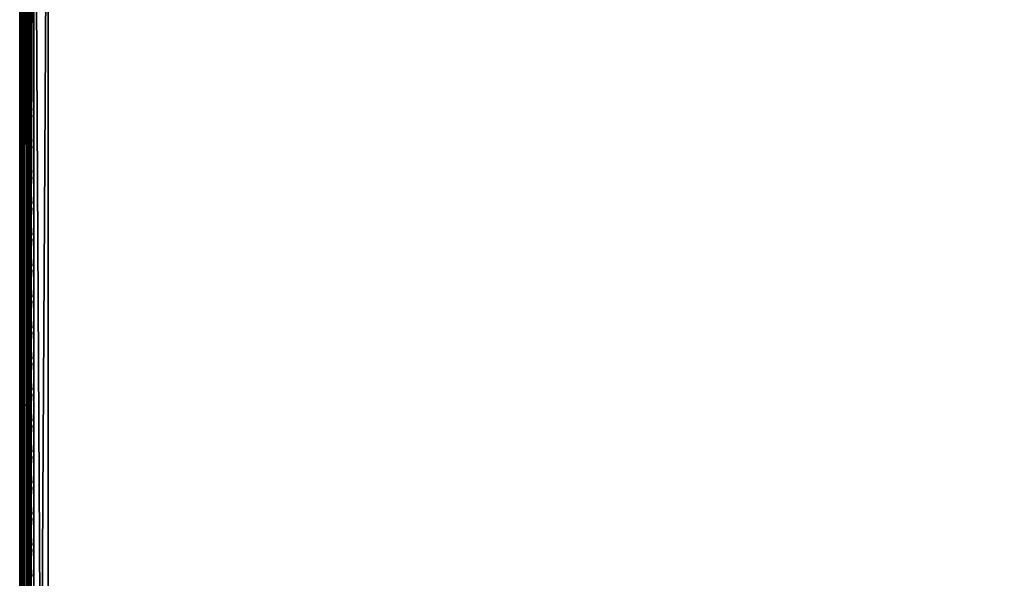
# Model space of a CAD drawing. Header units: inches. Extents: x 0 to 69, y -28.1 to 0.
# Tile 9 of 256: x 0 to 8.6, y -14.1 to -9.2. Entities that reach past the tile are written whole.
import ezdxf

# ---------------------------------------------------------------- set-up
doc = ezdxf.new("R2010")
doc.units = ezdxf.units.IN
doc.header["$LTSCALE"] = 0.03937
doc.header["$MEASUREMENT"] = 0
for name, color, linetype in [('A-FURN-3-ST', 151, 'Continuous'), ('A-FURN-3-ST-SEAM', 250, 'Continuous'), ('A-FURN-3-STITCH', 15, 'Continuous')]:
    doc.layers.add(name, color=color, linetype=linetype)

msp = doc.modelspace()

# ---------------------------------------------------------------- meshes
at = {"layer": 'A-FURN-3-ST'}
mesh = msp.add_polyface(dxfattribs=at)
corners = [(0.0335, -4.8504, 5.125), (0.0335, -27.51, 5.125), (0, -4.8504, 5.25), (0, -4.6338, 5.3751), (0, -4.6004, 5.5002), (0.0335, -4.5038, 5.3567), (0.0335, -4.4754, 5.5003), (0.125, -4.3839, 5.5004), (0.125, -4.6718, 5.069), (0.0335, -4.7068, 5.1536), (0.0335, -4.5851, 5.2349), (0.125, -4.5204, 5.1703), (0.125, -4.4193, 5.3217), (0, -4.7253, 5.2835), (0, -4.6092, 16.9007), (0.0335, -4.4842, 16.9008), (0, -5.4592, 17.75), (0.0335, -5.4592, 17.875), (0, -5.2393, 17.7211), (0.0335, -5.2069, 17.8418), (0, -5.0343, 17.6362), (0.0335, -4.9719, 17.7445), (0, -4.8583, 17.5013), (0.0335, -4.77, 17.5897), (0, -4.7233, 17.3254), (0.0335, -4.615, 17.3879), (0, -4.6383, 17.1205), (0.0335, -4.5175, 17.153), (0.125, -4.4292, 17.1767), (0.125, -5.4592, 17.9665), (0.125, -5.1833, 17.9302), (0.125, -4.9261, 17.8238), (0.125, -4.7053, 17.6544), (0, -26.91, 17.75), (0.0335, -26.91, 17.875), (0, -27.51, 5.25), (0, -27.76, 5.5), (0, -27.76, 16.9)]
mesh.append_faces([[corners[k] for k in face] for face in [(0, 1, 2), (3, 4, 5), (5, 4, 6), (5, 6, 7), (8, 0, 9), (8, 9, 10, 11), (11, 10, 5, 12), (0, 2, 9), (9, 2, 13), (9, 13, 10), (10, 13, 3), (10, 3, 5), (4, 14, 6), (6, 14, 15), (6, 15, 7), (16, 17, 18), (18, 17, 19), (18, 19, 20), (20, 19, 21), (20, 21, 22), (22, 21, 23), (22, 23, 24), (24, 23, 25), (24, 25, 26), (26, 25, 27), (26, 27, 14), (14, 27, 15), (15, 27, 28), (17, 29, 19), (19, 30, 31, 21), (21, 31, 32, 23), (16, 33, 17), (17, 34, 29), (35, 4, 2), (2, 4, 3), (2, 3, 13), (4, 36, 14), (14, 37, 16), (18, 20, 16), (16, 20, 22), (16, 22, 24), (24, 26, 16), (16, 26, 14)]])
mesh = msp.add_polyface(dxfattribs=at)
corners = [(0.25, -5.4592, 18), (68.75, -5.4592, 18), (0.25, -5.1746, 17.9626), (68.75, -5.1746, 17.9626), (0.25, -4.9094, 17.8528), (68.75, -4.9094, 17.8528), (0.25, -4.6816, 17.6781), (68.75, -4.6816, 17.6781), (0.25, -4.5068, 17.4505), (68.75, -4.5068, 17.4505), (0.25, -4.3968, 17.1854), (68.75, -4.3968, 17.1854), (0.25, -4.3592, 16.9008), (68.75, -4.3504, 5.5004), (0.25, -4.3504, 5.5004), (0.25, -4.3883, 5.3089), (68.75, -4.3883, 5.3089), (0.25, -4.4967, 5.1466), (68.75, -4.4967, 5.1466), (0.25, -4.659, 5.0381), (68.75, -4.659, 5.0381), (0.25, -4.8504, 5), (0.25, -27.51, 5), (0.125, -4.8504, 5.0335), (0.125, -27.51, 5.0335), (0.0335, -4.8504, 5.125), (0.0335, -4.5038, 5.3567), (0.125, -4.3839, 5.5004), (0.125, -4.4193, 5.3217), (0.125, -4.5204, 5.1703), (0.125, -4.6718, 5.069), (0.0335, -4.4842, 16.9008), (0.125, -4.3926, 16.9008), (0.125, -4.4292, 17.1767), (0.0335, -5.2069, 17.8418), (0.125, -5.4592, 17.9665), (0.125, -5.1833, 17.9302), (0.0335, -4.77, 17.5897), (0.125, -4.7053, 17.6544), (0.125, -4.5358, 17.4337), (0.0335, -4.615, 17.3879), (0.0335, -4.5175, 17.153), (0.125, -4.9261, 17.8238), (0.125, -26.91, 17.9665), (0.25, -26.91, 18)]
mesh.append_faces([[corners[k] for k in face] for face in [(0, 1, 2), (2, 3, 4), (4, 5, 6), (6, 7, 8), (8, 9, 10), (10, 11, 12), (12, 13, 14), (14, 13, 15), (15, 16, 17), (17, 18, 19), (19, 20, 21), (21, 22, 23), (23, 24, 25), (26, 27, 28), (28, 27, 14), (28, 14, 15), (28, 15, 29), (29, 15, 17), (29, 17, 30), (30, 17, 19), (30, 19, 23), (23, 19, 21), (23, 25, 30), (27, 31, 32), (27, 32, 14), (14, 32, 12), (31, 33, 32), (32, 33, 10), (32, 10, 12), (34, 35, 36), (37, 38, 39, 40), (40, 39, 33, 41), (35, 0, 36), (36, 0, 2), (36, 2, 42), (42, 2, 4), (42, 4, 38), (38, 4, 6), (38, 6, 39), (39, 6, 8), (39, 8, 33), (33, 8, 10), (35, 43, 0), (44, 1, 0)]])
mesh = msp.add_polyface(dxfattribs=at)
corners = [(68.875, -4.8504, 5.0335), (68.875, -27.51, 5.0335), (68.75, -4.8504, 5), (68.75, -4.3504, 5.5004), (68.875, -4.3839, 5.5004), (68.75, -4.3883, 5.3089), (68.875, -4.4193, 5.3217), (68.75, -4.4967, 5.1466), (68.875, -4.5204, 5.1703), (68.75, -4.659, 5.0381), (68.875, -4.6718, 5.069), (68.9665, -4.7068, 5.1536), (68.9665, -4.4754, 5.5003), (68.9665, -4.5038, 5.3567), (68.9665, -4.5851, 5.2349), (68.75, -4.3592, 16.9008), (68.875, -4.3926, 16.9008), (68.75, -5.4592, 18), (68.875, -5.4592, 17.9665), (68.75, -5.1746, 17.9626), (68.875, -5.1833, 17.9302), (68.75, -4.9094, 17.8528), (68.875, -4.9261, 17.8238), (68.75, -4.6816, 17.6781), (68.875, -4.7053, 17.6544), (68.75, -4.5068, 17.4505), (68.875, -4.5358, 17.4337), (68.75, -4.3968, 17.1854), (68.875, -4.4292, 17.1767), (68.9665, -4.5175, 17.153), (68.9665, -5.4592, 17.875), (68.75, -26.91, 18), (68.875, -26.91, 17.9665), (0.25, -5.1746, 17.9626), (0.25, -4.9094, 17.8528), (0.25, -4.6816, 17.6781), (0.25, -4.5068, 17.4505), (0.25, -4.3968, 17.1854), (0.25, -4.3592, 16.9008), (0.25, -4.3883, 5.3089), (0.25, -4.4967, 5.1466), (0.25, -4.659, 5.0381), (0.25, -4.8504, 5), (68.75, -27.51, 5)]
mesh.append_faces([[corners[k] for k in face] for face in [(0, 1, 2), (3, 4, 5), (5, 4, 6), (5, 6, 7), (7, 6, 8), (7, 8, 9), (9, 8, 10), (9, 10, 2), (2, 10, 0), (0, 10, 11), (12, 6, 4), (8, 6, 13, 14), (3, 15, 4), (4, 15, 16), (4, 16, 12), (17, 18, 19), (19, 18, 20), (19, 20, 21), (21, 20, 22), (21, 22, 23), (23, 22, 24), (23, 24, 25), (25, 24, 26), (25, 26, 27), (27, 26, 28), (27, 28, 15), (15, 28, 16), (16, 28, 29), (18, 30, 20), (17, 31, 18), (18, 32, 30), (33, 17, 19), (34, 19, 21), (35, 21, 23), (36, 23, 25), (37, 25, 27), (38, 27, 15), (15, 3, 38), (39, 3, 5), (40, 5, 7), (41, 7, 9), (42, 9, 2), (2, 43, 42)]])
mesh = msp.add_polyface(dxfattribs=at)
corners = [(0.0335, -4.8504, 5.125), (0.125, -27.51, 5.0335), (0.0335, -27.51, 5.125), (0, -4.8504, 5.25), (0, -27.51, 5.25), (0.0335, -27.6535, 5.1535), (0, -27.635, 5.2835), (0.0335, -27.7752, 5.2348), (0, -27.7265, 5.375), (0.0335, -27.8565, 5.3565), (0, -27.76, 5.5), (0.0335, -27.885, 5.5), (0.125, -27.941, 5.3215), (0.125, -27.8399, 5.1701), (0.125, -27.6885, 5.069), (0.125, -27.9765, 16.9), (0.0335, -27.885, 16.9), (0, -27.76, 16.9), (0.0335, -27.8518, 17.1523), (0, -27.731, 17.12), (0.125, -27.186, 17.9302), (0.0335, -26.91, 17.875), (0.0335, -27.1624, 17.8418), (0.0335, -27.3975, 17.7444), (0.125, -27.4433, 17.8236), (0.0335, -27.5994, 17.5894), (0.125, -27.6641, 17.6541), (0, -26.91, 17.75), (0, -27.13, 17.721), (0, -27.335, 17.6361), (0, -27.511, 17.501), (0.0335, -27.7544, 17.3875), (0, -27.6461, 17.325), (0.0335, -5.4592, 17.875), (0, -4.6004, 5.5002), (0, -4.6092, 16.9007), (0, -5.4592, 17.75)]
mesh.append_faces([[corners[k] for k in face] for face in [(0, 1, 2), (3, 2, 4), (1, 5, 2), (2, 5, 4), (4, 5, 6), (6, 5, 7), (6, 7, 8), (8, 7, 9), (8, 9, 10), (10, 9, 11), (11, 9, 12), (13, 12, 9, 7), (13, 7, 5, 14), (11, 15, 16), (11, 16, 10), (10, 16, 17), (15, 18, 16), (16, 18, 19), (16, 19, 17), (20, 21, 22), (20, 22, 23, 24), (24, 23, 25, 26), (21, 27, 22), (22, 27, 28), (22, 28, 23), (23, 28, 29), (23, 29, 25), (25, 29, 30), (25, 30, 31), (31, 30, 32), (31, 32, 18), (18, 32, 19), (33, 27, 21), (6, 8, 4), (4, 8, 10), (4, 10, 34), (35, 10, 17), (36, 17, 27), (27, 17, 19), (27, 19, 32), (32, 30, 27), (27, 30, 29), (27, 29, 28)]])
mesh = msp.add_polyface(dxfattribs=at)
corners = [(0.25, -4.8504, 5), (68.75, -27.51, 5), (0.25, -27.51, 5), (0.125, -4.8504, 5.0335), (0.125, -27.51, 5.0335), (0.25, -28.01, 5.5), (0.125, -27.9765, 5.5), (0.25, -27.9719, 5.3087), (0.125, -27.941, 5.3215), (0.25, -27.8636, 5.1464), (0.125, -27.8399, 5.1701), (0.25, -27.7013, 5.0381), (0.125, -27.6885, 5.069), (0.0335, -27.6535, 5.1535), (0.0335, -27.885, 5.5), (0.25, -28.01, 16.9), (0.125, -27.9765, 16.9), (0.25, -26.91, 18), (0.125, -26.91, 17.9665), (0.25, -27.1947, 17.9625), (0.125, -27.186, 17.9302), (0.25, -27.46, 17.8526), (0.125, -27.4433, 17.8236), (0.25, -27.6878, 17.6778), (0.125, -27.6641, 17.6541), (0.25, -27.8626, 17.45), (0.125, -27.8336, 17.4333), (0.25, -27.9725, 17.1847), (0.125, -27.9402, 17.176), (0.0335, -27.8518, 17.1523), (0.0335, -26.91, 17.875), (0.0335, -27.5994, 17.5894), (0.0335, -27.7544, 17.3875), (0.125, -5.4592, 17.9665), (0.25, -5.4592, 18), (68.75, -28.01, 16.9), (68.75, -27.9725, 17.1847), (68.75, -27.8626, 17.45), (68.75, -27.6878, 17.6778), (68.75, -27.46, 17.8526), (68.75, -27.1947, 17.9625), (68.75, -27.7013, 5.0381), (68.75, -27.8636, 5.1464), (68.75, -27.9719, 5.3087)]
mesh.append_faces([[corners[k] for k in face] for face in [(0, 1, 2), (3, 2, 4), (5, 6, 7), (7, 6, 8), (7, 8, 9), (9, 8, 10), (9, 10, 11), (11, 10, 12), (11, 12, 2), (2, 12, 4), (4, 12, 13), (14, 8, 6), (5, 15, 6), (6, 15, 16), (6, 16, 14), (17, 18, 19), (19, 18, 20), (19, 20, 21), (21, 20, 22), (21, 22, 23), (23, 22, 24), (23, 24, 25), (25, 24, 26), (25, 26, 27), (27, 26, 28), (27, 28, 15), (15, 28, 16), (16, 28, 29), (18, 30, 20), (24, 31, 32, 26), (26, 32, 29, 28), (33, 30, 18), (34, 18, 17), (15, 35, 27), (27, 36, 25), (25, 37, 23), (23, 38, 21), (21, 39, 19), (19, 40, 17), (5, 35, 15), (2, 1, 11), (11, 41, 9), (9, 42, 7), (7, 43, 5)]])
mesh = msp.add_polyface(dxfattribs=at)
corners = [(68.875, -4.8504, 5.0335), (68.9665, -27.51, 5.125), (68.875, -27.51, 5.0335), (68.75, -4.8504, 5), (68.75, -27.51, 5), (68.9665, -27.8565, 5.3565), (68.875, -27.9765, 5.5), (68.875, -27.941, 5.3215), (68.75, -28.01, 5.5), (68.75, -27.9719, 5.3087), (68.875, -27.8399, 5.1701), (68.75, -27.8636, 5.1464), (68.875, -27.6885, 5.069), (68.75, -27.7013, 5.0381), (68.9665, -27.6535, 5.1535), (68.9665, -27.7752, 5.2348), (68.9665, -27.885, 16.9), (68.875, -27.9765, 16.9), (68.75, -28.01, 16.9), (68.875, -27.9402, 17.176), (68.75, -27.9725, 17.1847), (68.9665, -27.1624, 17.8418), (68.875, -26.91, 17.9665), (68.875, -27.186, 17.9302), (68.75, -26.91, 18), (68.75, -27.1947, 17.9625), (68.875, -27.4433, 17.8236), (68.75, -27.46, 17.8526), (68.875, -27.6641, 17.6541), (68.75, -27.6878, 17.6778), (68.875, -27.8336, 17.4333), (68.75, -27.8626, 17.45), (68.875, -5.4592, 17.9665), (0.25, -27.9725, 17.1847), (0.25, -27.8626, 17.45), (0.25, -27.6878, 17.6778), (0.25, -27.46, 17.8526), (0.25, -27.1947, 17.9625), (0.25, -26.91, 18), (0.25, -28.01, 5.5), (0.25, -27.7013, 5.0381), (0.25, -27.8636, 5.1464), (0.25, -27.9719, 5.3087), (68.75, -5.4592, 18)]
mesh.append_faces([[corners[k] for k in face] for face in [(0, 1, 2), (3, 2, 4), (5, 6, 7), (7, 6, 8), (7, 8, 9), (7, 9, 10), (10, 9, 11), (10, 11, 12), (12, 11, 13), (12, 13, 2), (2, 13, 4), (2, 1, 12), (12, 14, 15, 10), (6, 16, 17), (6, 17, 8), (8, 17, 18), (16, 19, 17), (17, 19, 20), (17, 20, 18), (21, 22, 23), (22, 24, 23), (23, 24, 25), (23, 25, 26), (26, 25, 27), (26, 27, 28), (28, 27, 29), (28, 29, 30), (30, 29, 31), (30, 31, 19), (19, 31, 20), (32, 24, 22), (33, 18, 20), (34, 20, 31), (35, 31, 29), (36, 29, 27), (37, 27, 25), (38, 25, 24), (8, 18, 39), (40, 4, 13), (41, 13, 11), (42, 11, 9), (39, 9, 8), (24, 43, 38)]])
at = {"layer": 'A-FURN-3-ST-SEAM'}
mesh = msp.add_polyface(dxfattribs=at)
corners = [(0.0567, -5.4592, 17.8505), (0.039, -5.4592, 17.8515), (0.039, -5.2858, 17.8354), (0.0567, -5.2859, 17.8344), (0.039, -5.109, 17.7847), (0.0567, -5.1094, 17.7838), (0.0003, -5.0895, 17.834), (0.0019, -5.096, 17.8176), (0.0019, -5.2793, 17.8701), (0.0003, -5.2761, 17.8875), (0.0019, -5.4592, 17.8868), (0.0003, -5.4592, 17.9045), (0.0019, -12.6094, 17.8868), (0.0003, -12.6094, 17.9045), (0.039, -12.6094, 17.8515), (0.0228, -12.6094, 17.8588), (0.0228, -5.4592, 17.8588), (0.0228, -5.2844, 17.8426), (0.0228, -5.1063, 17.7915), (0.0929, -5.0818, 17.8536), (0.0812, -5.0768, 17.8661), (0.0812, -5.2698, 17.9214), (0.0929, -5.2723, 17.9082), (0.0812, -5.4592, 17.939), (0.0929, -5.4592, 17.9255), (0.0812, -12.6094, 17.939), (0.0929, -12.6094, 17.9255), (0.0655, -5.2683, 17.9294), (0.0655, -5.4592, 17.9472), (0.0655, -12.6094, 17.9472), (0.0051, -5.0832, 17.85), (0.0051, -5.273, 17.9044), (0.0051, -5.4592, 17.9217), (0.0051, -12.6094, 17.9217), (0.0304, -12.6094, 17.9459), (0.0304, -5.4592, 17.9459), (0.0304, -5.2686, 17.9282), (0.0155, -12.6094, 17.9362), (0.0155, -5.4592, 17.9362), (0.0155, -5.2703, 17.9187), (0.0304, -5.0743, 17.8725), (0.0155, -5.0779, 17.8635), (0.0734, -12.6094, 17.8563), (0.0567, -12.6094, 17.8505), (0.0734, -5.4592, 17.8563), (0.0734, -5.2849, 17.8401), (0.0734, -5.1073, 17.7891), (0.0872, -12.6094, 17.8675), (0.0872, -5.4592, 17.8675), (0.0872, -5.2828, 17.8512), (0.0872, -5.1031, 17.7996)]
mesh.append_faces([[corners[k] for k in face] for face in [(0, 1, 2, 3), (3, 2, 4, 5), (6, 7, 8, 9), (9, 8, 10, 11), (11, 10, 12, 13), (14, 15, 16, 1), (1, 16, 17, 2), (2, 17, 18, 4), (19, 20, 21, 22), (22, 21, 23, 24), (24, 23, 25, 26), (21, 27, 28, 23), (23, 28, 29, 25), (30, 6, 9, 31), (31, 9, 11, 32), (32, 11, 13, 33), (34, 29, 28, 35), (35, 28, 27, 36), (37, 34, 35, 38), (38, 35, 36, 39), (39, 36, 40, 41), (33, 37, 38, 32), (32, 38, 39, 31), (31, 39, 41, 30), (15, 12, 10, 16), (16, 10, 8, 17), (17, 8, 7, 18), (42, 43, 0, 44), (44, 0, 3, 45), (45, 3, 5, 46), (47, 42, 44, 48), (48, 44, 45, 49), (49, 45, 46, 50)]])
mesh = msp.add_polyface(dxfattribs=at)
corners = [(0.1, -27.1032, 17.881), (0.0929, -27.1082, 17.906), (0.1, -27.2772, 17.8301), (0.1, -26.91, 17.9), (0.0929, -26.91, 17.9255), (0.1, -27.0951, 17.8825), (0.0929, -19.7597, 17.9255), (0.1, -19.7597, 17.9), (0.0929, -12.6094, 17.9255), (0.1, -12.6094, 17.9), (0.0929, -5.4592, 17.9255), (0.1, -5.4592, 17.9), (0.0929, -5.2723, 17.9082), (0.1, -5.2771, 17.8831), (0.0929, -5.0818, 17.8536), (0.0872, -5.1031, 17.7996), (0.0965, -5.0976, 17.8137), (0.0965, -5.2801, 17.866), (0.0872, -5.2828, 17.8512), (0.0965, -5.4592, 17.8826), (0.0872, -5.4592, 17.8675), (0.0965, -12.6094, 17.8826), (0.0872, -12.6094, 17.8675), (0.0965, -19.7597, 17.8826), (0.0872, -19.7597, 17.8675), (0.0965, -26.91, 17.8826), (0.0872, -26.91, 17.8675), (0.0965, -27.0999, 17.8639), (0.0872, -27.097, 17.8491), (0.0965, -27.286, 17.8078), (0.0872, -27.2803, 17.7939), (0.1, -5.0912, 17.8298)]
mesh.append_faces([[corners[k] for k in face] for face in [(0, 1, 2), (3, 4, 5), (5, 4, 1), (5, 1, 0), (4, 3, 6), (6, 3, 7), (6, 7, 8), (8, 7, 9), (8, 9, 10), (10, 9, 11), (10, 11, 12), (12, 11, 13), (12, 13, 14), (15, 16, 17, 18), (18, 17, 19, 20), (20, 19, 21, 22), (22, 21, 23, 24), (24, 23, 25, 26), (26, 25, 27, 28), (28, 27, 29, 30), (16, 31, 17), (17, 31, 13), (17, 13, 19), (19, 13, 11), (19, 11, 21), (21, 11, 9), (21, 9, 23), (23, 9, 7), (23, 7, 25), (25, 7, 3), (25, 3, 5), (25, 5, 27), (27, 5, 0), (27, 0, 2)]])
mesh = msp.add_polyface(dxfattribs=at)
corners = [(0.0567, -27.0937, 17.8324), (0.039, -27.0939, 17.8334), (0.039, -26.91, 17.8515), (0.0567, -26.91, 17.8505), (0.039, -19.7597, 17.8515), (0.0567, -19.7597, 17.8505), (0.039, -12.6094, 17.8515), (0.0567, -12.6094, 17.8505), (0.039, -5.4592, 17.8515), (0.0567, -5.4592, 17.8505), (0.0003, -12.6094, 17.9045), (0.0019, -12.6094, 17.8868), (0.0019, -19.7597, 17.8868), (0.0003, -19.7597, 17.9045), (0.0019, -26.91, 17.8868), (0.0003, -26.91, 17.9045), (0.0019, -27.1007, 17.868), (0.0003, -27.1041, 17.8854), (0.0228, -27.0953, 17.8406), (0.0228, -26.91, 17.8588), (0.0228, -19.7597, 17.8588), (0.0228, -12.6094, 17.8588), (0.0929, -12.6094, 17.9255), (0.0812, -12.6094, 17.939), (0.0812, -19.7597, 17.939), (0.0929, -19.7597, 17.9255), (0.0812, -26.91, 17.939), (0.0929, -26.91, 17.9255), (0.0812, -27.1108, 17.9192), (0.0929, -27.1082, 17.906), (0.0655, -12.6094, 17.9472), (0.0655, -19.7597, 17.9472), (0.0655, -26.91, 17.9472), (0.0051, -12.6094, 17.9217), (0.0051, -19.7597, 17.9217), (0.0051, -26.91, 17.9217), (0.0051, -27.1074, 17.9022), (0.0304, -26.91, 17.9459), (0.0304, -19.7597, 17.9459), (0.0304, -12.6094, 17.9459), (0.0155, -26.91, 17.9362), (0.0155, -19.7597, 17.9362), (0.0155, -12.6094, 17.9362), (0.0155, -27.1102, 17.9164), (0.0734, -27.0948, 17.8381), (0.0734, -26.91, 17.8563), (0.0734, -19.7597, 17.8563), (0.0734, -12.6094, 17.8563), (0.0872, -27.097, 17.8491), (0.0872, -26.91, 17.8675), (0.0872, -19.7597, 17.8675), (0.0872, -12.6094, 17.8675)]
mesh.append_faces([[corners[k] for k in face] for face in [(0, 1, 2, 3), (3, 2, 4, 5), (5, 4, 6, 7), (7, 6, 8, 9), (10, 11, 12, 13), (13, 12, 14, 15), (15, 14, 16, 17), (1, 18, 19, 2), (2, 19, 20, 4), (4, 20, 21, 6), (22, 23, 24, 25), (25, 24, 26, 27), (27, 26, 28, 29), (23, 30, 31, 24), (24, 31, 32, 26), (33, 10, 13, 34), (34, 13, 15, 35), (35, 15, 17, 36), (37, 32, 31, 38), (38, 31, 30, 39), (40, 37, 38, 41), (41, 38, 39, 42), (36, 43, 40, 35), (35, 40, 41, 34), (34, 41, 42, 33), (18, 16, 14, 19), (19, 14, 12, 20), (20, 12, 11, 21), (44, 0, 3, 45), (45, 3, 5, 46), (46, 5, 7, 47), (48, 44, 45, 49), (49, 45, 46, 50), (50, 46, 47, 51)]])
at = {"layer": 'A-FURN-3-STITCH'}
mesh = msp.add_polymesh((7, 4), dxfattribs=at)
for k, corner in enumerate([(0.1007, -9.49, 17.9499), (0.1028, -9.49, 17.9514), (0.1071, -9.4899, 17.9543), (0.1093, -9.4899, 17.9558), (0.0964, -9.4516, 17.9556), (0.096, -9.4515, 17.9608), (0.1003, -9.4514, 17.9637), (0.105, -9.4515, 17.9615), (0.0938, -9.4127, 17.9588), (0.0934, -9.4126, 17.964), (0.0977, -9.4125, 17.9669), (0.1024, -9.4126, 17.9646), (0.0929, -9.3736, 17.9594), (0.0926, -9.3735, 17.9646), (0.0969, -9.3735, 17.9675), (0.1016, -9.3735, 17.9652), (0.0938, -9.3345, 17.9575), (0.0934, -9.3345, 17.9627), (0.0977, -9.3344, 17.9656), (0.1024, -9.3345, 17.9633), (0.0964, -9.2958, 17.953), (0.096, -9.2957, 17.9582), (0.1003, -9.2957, 17.9611), (0.105, -9.2957, 17.9589), (0.1007, -9.2575, 17.9461), (0.1028, -9.2575, 17.9476), (0.1071, -9.2575, 17.9505), (0.1093, -9.2574, 17.9519)]):
    mesh.set_mesh_vertex(divmod(k, 4), corner)
mesh = msp.add_polymesh((7, 4), dxfattribs=at)
for k, corner in enumerate([(0.1007, -9.7616, 17.9499), (0.1028, -9.7615, 17.9514), (0.1071, -9.7615, 17.9543), (0.1093, -9.7615, 17.9558), (0.0964, -9.7231, 17.9556), (0.096, -9.723, 17.9608), (0.1003, -9.723, 17.9637), (0.105, -9.723, 17.9615), (0.0938, -9.6842, 17.9588), (0.0934, -9.6841, 17.964), (0.0977, -9.6841, 17.9669), (0.1024, -9.6841, 17.9646), (0.0929, -9.6451, 17.9594), (0.0926, -9.645, 17.9646), (0.0969, -9.645, 17.9675), (0.1016, -9.645, 17.9652), (0.0938, -9.6061, 17.9575), (0.0934, -9.606, 17.9627), (0.0977, -9.6059, 17.9656), (0.1024, -9.606, 17.9633), (0.0964, -9.5673, 17.953), (0.096, -9.5672, 17.9582), (0.1003, -9.5672, 17.9611), (0.105, -9.5672, 17.9589), (0.1007, -9.5291, 17.9461), (0.1028, -9.5291, 17.9476), (0.1071, -9.529, 17.9505), (0.1093, -9.529, 17.9519)]):
    mesh.set_mesh_vertex(divmod(k, 4), corner)
mesh = msp.add_polymesh((7, 4), dxfattribs=at)
for k, corner in enumerate([(0.1007, -10.0331, 17.9499), (0.1028, -10.0331, 17.9514), (0.1071, -10.033, 17.9543), (0.1093, -10.033, 17.9558), (0.0964, -9.9946, 17.9556), (0.096, -9.9945, 17.9608), (0.1003, -9.9945, 17.9637), (0.105, -9.9945, 17.9615), (0.0938, -9.9557, 17.9588), (0.0934, -9.9557, 17.964), (0.0977, -9.9556, 17.9669), (0.1024, -9.9556, 17.9646), (0.0929, -9.9167, 17.9594), (0.0926, -9.9166, 17.9646), (0.0969, -9.9165, 17.9675), (0.1016, -9.9166, 17.9652), (0.0938, -9.8776, 17.9575), (0.0934, -9.8775, 17.9627), (0.0977, -9.8775, 17.9656), (0.1024, -9.8775, 17.9633), (0.0964, -9.8388, 17.953), (0.096, -9.8388, 17.9582), (0.1003, -9.8387, 17.9611), (0.105, -9.8387, 17.9589), (0.1007, -9.8006, 17.9461), (0.1028, -9.8006, 17.9476), (0.1071, -9.8005, 17.9505), (0.1093, -9.8005, 17.9519)]):
    mesh.set_mesh_vertex(divmod(k, 4), corner)
mesh = msp.add_polymesh((7, 4), dxfattribs=at)
for k, corner in enumerate([(0.1007, -10.3046, 17.9499), (0.1028, -10.3046, 17.9514), (0.1071, -10.3045, 17.9543), (0.1093, -10.3045, 17.9558), (0.0964, -10.2662, 17.9556), (0.096, -10.2661, 17.9608), (0.1003, -10.266, 17.9637), (0.105, -10.2661, 17.9615), (0.0938, -10.2273, 17.9588), (0.0934, -10.2272, 17.964), (0.0977, -10.2271, 17.9669), (0.1024, -10.2272, 17.9646), (0.0929, -10.1882, 17.9594), (0.0926, -10.1881, 17.9646), (0.0969, -10.188, 17.9675), (0.1016, -10.1881, 17.9652), (0.0938, -10.1491, 17.9575), (0.0934, -10.1491, 17.9627), (0.0977, -10.149, 17.9656), (0.1024, -10.149, 17.9633), (0.0964, -10.1104, 17.953), (0.096, -10.1103, 17.9582), (0.1003, -10.1102, 17.9611), (0.105, -10.1103, 17.9589), (0.1007, -10.0721, 17.9461), (0.1028, -10.0721, 17.9476), (0.1071, -10.0721, 17.9505), (0.1093, -10.072, 17.9519)]):
    mesh.set_mesh_vertex(divmod(k, 4), corner)
mesh = msp.add_polymesh((7, 4), dxfattribs=at)
for k, corner in enumerate([(0.1007, -10.5761, 17.9499), (0.1028, -10.5761, 17.9514), (0.1071, -10.5761, 17.9543), (0.1093, -10.576, 17.9558), (0.0964, -10.5377, 17.9556), (0.096, -10.5376, 17.9608), (0.1003, -10.5376, 17.9637), (0.105, -10.5376, 17.9615), (0.0938, -10.4988, 17.9588), (0.0934, -10.4987, 17.964), (0.0977, -10.4987, 17.9669), (0.1024, -10.4987, 17.9646), (0.0929, -10.4597, 17.9594), (0.0926, -10.4596, 17.9646), (0.0969, -10.4596, 17.9675), (0.1016, -10.4596, 17.9652), (0.0938, -10.4207, 17.9575), (0.0934, -10.4206, 17.9627), (0.0977, -10.4205, 17.9656), (0.1024, -10.4206, 17.9633), (0.0964, -10.3819, 17.953), (0.096, -10.3818, 17.9582), (0.1003, -10.3818, 17.9611), (0.105, -10.3818, 17.9589), (0.1007, -10.3437, 17.9461), (0.1028, -10.3436, 17.9476), (0.1071, -10.3436, 17.9505), (0.1093, -10.3436, 17.9519)]):
    mesh.set_mesh_vertex(divmod(k, 4), corner)
mesh = msp.add_polymesh((7, 4), dxfattribs=at)
for k, corner in enumerate([(0.1007, -10.8477, 17.9499), (0.1028, -10.8476, 17.9514), (0.1071, -10.8476, 17.9543), (0.1093, -10.8476, 17.9558), (0.0964, -10.8092, 17.9556), (0.096, -10.8091, 17.9608), (0.1003, -10.8091, 17.9637), (0.105, -10.8091, 17.9615), (0.0938, -10.7703, 17.9588), (0.0934, -10.7702, 17.964), (0.0977, -10.7702, 17.9669), (0.1024, -10.7702, 17.9646), (0.0929, -10.7312, 17.9594), (0.0926, -10.7312, 17.9646), (0.0969, -10.7311, 17.9675), (0.1016, -10.7311, 17.9652), (0.0938, -10.6922, 17.9575), (0.0934, -10.6921, 17.9627), (0.0977, -10.6921, 17.9656), (0.1024, -10.6921, 17.9633), (0.0964, -10.6534, 17.953), (0.096, -10.6533, 17.9582), (0.1003, -10.6533, 17.9611), (0.105, -10.6533, 17.9589), (0.1007, -10.6152, 17.9461), (0.1028, -10.6152, 17.9476), (0.1071, -10.6151, 17.9505), (0.1093, -10.6151, 17.9519)]):
    mesh.set_mesh_vertex(divmod(k, 4), corner)
mesh = msp.add_polymesh((7, 4), dxfattribs=at)
for k, corner in enumerate([(0.1007, -11.1192, 17.9499), (0.1028, -11.1192, 17.9514), (0.1071, -11.1191, 17.9543), (0.1093, -11.1191, 17.9558), (0.0964, -11.0807, 17.9556), (0.096, -11.0807, 17.9608), (0.1003, -11.0806, 17.9637), (0.105, -11.0807, 17.9615), (0.0938, -11.0419, 17.9588), (0.0934, -11.0418, 17.964), (0.0977, -11.0417, 17.9669), (0.1024, -11.0418, 17.9646), (0.0929, -11.0028, 17.9594), (0.0926, -11.0027, 17.9646), (0.0969, -11.0026, 17.9675), (0.1016, -11.0027, 17.9652), (0.0938, -10.9637, 17.9575), (0.0934, -10.9636, 17.9627), (0.0977, -10.9636, 17.9656), (0.1024, -10.9636, 17.9633), (0.0964, -10.925, 17.953), (0.096, -10.9249, 17.9582), (0.1003, -10.9248, 17.9611), (0.105, -10.9249, 17.9589), (0.1007, -10.8867, 17.9461), (0.1028, -10.8867, 17.9476), (0.1071, -10.8867, 17.9505), (0.1093, -10.8866, 17.9519)]):
    mesh.set_mesh_vertex(divmod(k, 4), corner)
mesh = msp.add_polymesh((7, 4), dxfattribs=at)
for k, corner in enumerate([(0.1007, -11.3907, 17.9499), (0.1028, -11.3907, 17.9514), (0.1071, -11.3907, 17.9543), (0.1093, -11.3906, 17.9558), (0.0964, -11.3523, 17.9556), (0.096, -11.3522, 17.9608), (0.1003, -11.3521, 17.9637), (0.105, -11.3522, 17.9615), (0.0938, -11.3134, 17.9588), (0.0934, -11.3133, 17.964), (0.0977, -11.3133, 17.9669), (0.1024, -11.3133, 17.9646), (0.0929, -11.2743, 17.9594), (0.0926, -11.2742, 17.9646), (0.0969, -11.2742, 17.9675), (0.1016, -11.2742, 17.9652), (0.0938, -11.2353, 17.9575), (0.0934, -11.2352, 17.9627), (0.0977, -11.2351, 17.9656), (0.1024, -11.2352, 17.9633), (0.0964, -11.1965, 17.953), (0.096, -11.1964, 17.9582), (0.1003, -11.1964, 17.9611), (0.105, -11.1964, 17.9589), (0.1007, -11.1583, 17.9461), (0.1028, -11.1582, 17.9476), (0.1071, -11.1582, 17.9505), (0.1093, -11.1582, 17.9519)]):
    mesh.set_mesh_vertex(divmod(k, 4), corner)
mesh = msp.add_polymesh((7, 4), dxfattribs=at)
for k, corner in enumerate([(0.1007, -11.6623, 17.9499), (0.1028, -11.6622, 17.9514), (0.1071, -11.6622, 17.9543), (0.1093, -11.6622, 17.9558), (0.0964, -11.6238, 17.9556), (0.096, -11.6237, 17.9608), (0.1003, -11.6237, 17.9637), (0.105, -11.6237, 17.9615), (0.0938, -11.5849, 17.9588), (0.0934, -11.5848, 17.964), (0.0977, -11.5848, 17.9669), (0.1024, -11.5848, 17.9646), (0.0929, -11.5458, 17.9594), (0.0926, -11.5457, 17.9646), (0.0969, -11.5457, 17.9675), (0.1016, -11.5457, 17.9652), (0.0938, -11.5068, 17.9575), (0.0934, -11.5067, 17.9627), (0.0977, -11.5067, 17.9656), (0.1024, -11.5067, 17.9633), (0.0964, -11.468, 17.953), (0.096, -11.4679, 17.9582), (0.1003, -11.4679, 17.9611), (0.105, -11.4679, 17.9589), (0.1007, -11.4298, 17.9461), (0.1028, -11.4298, 17.9476), (0.1071, -11.4297, 17.9505), (0.1093, -11.4297, 17.9519)]):
    mesh.set_mesh_vertex(divmod(k, 4), corner)
mesh = msp.add_polymesh((7, 4), dxfattribs=at)
for k, corner in enumerate([(0.1007, -11.9338, 17.9499), (0.1028, -11.9338, 17.9514), (0.1071, -11.9337, 17.9543), (0.1093, -11.9337, 17.9558), (0.0964, -11.8953, 17.9556), (0.096, -11.8953, 17.9608), (0.1003, -11.8952, 17.9637), (0.105, -11.8952, 17.9615), (0.0938, -11.8564, 17.9588), (0.0934, -11.8564, 17.964), (0.0977, -11.8563, 17.9669), (0.1024, -11.8564, 17.9646), (0.0929, -11.8174, 17.9594), (0.0926, -11.8173, 17.9646), (0.0969, -11.8172, 17.9675), (0.1016, -11.8173, 17.9652), (0.0938, -11.7783, 17.9575), (0.0934, -11.7782, 17.9627), (0.0977, -11.7782, 17.9656), (0.1024, -11.7782, 17.9633), (0.0964, -11.7396, 17.953), (0.096, -11.7395, 17.9582), (0.1003, -11.7394, 17.9611), (0.105, -11.7395, 17.9589), (0.1007, -11.7013, 17.9461), (0.1028, -11.7013, 17.9476), (0.1071, -11.7012, 17.9505), (0.1093, -11.7012, 17.9519)]):
    mesh.set_mesh_vertex(divmod(k, 4), corner)
mesh = msp.add_polymesh((7, 4), dxfattribs=at)
for k, corner in enumerate([(0.1007, -12.2053, 17.9499), (0.1028, -12.2053, 17.9514), (0.1071, -12.2052, 17.9543), (0.1093, -12.2052, 17.9558), (0.0964, -12.1669, 17.9556), (0.096, -12.1668, 17.9608), (0.1003, -12.1667, 17.9637), (0.105, -12.1668, 17.9615), (0.0938, -12.128, 17.9588), (0.0934, -12.1279, 17.964), (0.0977, -12.1278, 17.9669), (0.1024, -12.1279, 17.9646), (0.0929, -12.0889, 17.9594), (0.0926, -12.0888, 17.9646), (0.0969, -12.0888, 17.9675), (0.1016, -12.0888, 17.9652), (0.0938, -12.0498, 17.9575), (0.0934, -12.0498, 17.9627), (0.0977, -12.0497, 17.9656), (0.1024, -12.0497, 17.9633), (0.0964, -12.0111, 17.953), (0.096, -12.011, 17.9582), (0.1003, -12.0109, 17.9611), (0.105, -12.011, 17.9589), (0.1007, -11.9728, 17.9461), (0.1028, -11.9728, 17.9476), (0.1071, -11.9728, 17.9505), (0.1093, -11.9727, 17.9519)]):
    mesh.set_mesh_vertex(divmod(k, 4), corner)
mesh = msp.add_polymesh((7, 4), dxfattribs=at)
for k, corner in enumerate([(0.1007, -12.4768, 17.9499), (0.1028, -12.4768, 17.9514), (0.1071, -12.4768, 17.9543), (0.1093, -12.4767, 17.9558), (0.0964, -12.4384, 17.9556), (0.096, -12.4383, 17.9608), (0.1003, -12.4383, 17.9637), (0.105, -12.4383, 17.9615), (0.0938, -12.3995, 17.9588), (0.0934, -12.3994, 17.964), (0.0977, -12.3994, 17.9669), (0.1024, -12.3994, 17.9646), (0.0929, -12.3604, 17.9594), (0.0926, -12.3603, 17.9646), (0.0969, -12.3603, 17.9675), (0.1016, -12.3603, 17.9652), (0.0938, -12.3214, 17.9575), (0.0934, -12.3213, 17.9627), (0.0977, -12.3212, 17.9656), (0.1024, -12.3213, 17.9633), (0.0964, -12.2826, 17.953), (0.096, -12.2825, 17.9582), (0.1003, -12.2825, 17.9611), (0.105, -12.2825, 17.9589), (0.1007, -12.2444, 17.9461), (0.1028, -12.2443, 17.9476), (0.1071, -12.2443, 17.9505), (0.1093, -12.2443, 17.9519)]):
    mesh.set_mesh_vertex(divmod(k, 4), corner)
mesh = msp.add_polymesh((7, 4), dxfattribs=at)
for k, corner in enumerate([(0.1007, -12.7484, 17.9499), (0.1028, -12.7484, 17.9514), (0.1071, -12.7483, 17.9543), (0.1093, -12.7483, 17.9558), (0.0964, -12.7099, 17.9556), (0.096, -12.7098, 17.9608), (0.1003, -12.7098, 17.9637), (0.105, -12.7098, 17.9615), (0.0938, -12.671, 17.9588), (0.0934, -12.671, 17.964), (0.0977, -12.6709, 17.9669), (0.1024, -12.6709, 17.9646), (0.0929, -12.632, 17.9594), (0.0926, -12.6319, 17.9646), (0.0969, -12.6318, 17.9675), (0.1016, -12.6319, 17.9652), (0.0938, -12.5929, 17.9575), (0.0934, -12.5928, 17.9627), (0.0977, -12.5928, 17.9656), (0.1024, -12.5928, 17.9633), (0.0964, -12.5541, 17.953), (0.096, -12.5541, 17.9582), (0.1003, -12.554, 17.9611), (0.105, -12.554, 17.9589), (0.1007, -12.5159, 17.9461), (0.1028, -12.5159, 17.9476), (0.1071, -12.5158, 17.9505), (0.1093, -12.5158, 17.9519)]):
    mesh.set_mesh_vertex(divmod(k, 4), corner)
mesh = msp.add_polymesh((7, 4), dxfattribs=at)
for k, corner in enumerate([(0.1007, -13.0199, 17.9499), (0.1028, -13.0199, 17.9514), (0.1071, -13.0198, 17.9543), (0.1093, -13.0198, 17.9558), (0.0964, -12.9815, 17.9556), (0.096, -12.9814, 17.9608), (0.1003, -12.9813, 17.9637), (0.105, -12.9814, 17.9615), (0.0938, -12.9426, 17.9588), (0.0934, -12.9425, 17.964), (0.0977, -12.9424, 17.9669), (0.1024, -12.9425, 17.9646), (0.0929, -12.9035, 17.9594), (0.0926, -12.9034, 17.9646), (0.0969, -12.9033, 17.9675), (0.1016, -12.9034, 17.9652), (0.0938, -12.8644, 17.9575), (0.0934, -12.8643, 17.9627), (0.0977, -12.8643, 17.9656), (0.1024, -12.8643, 17.9633), (0.0964, -12.8257, 17.953), (0.096, -12.8256, 17.9582), (0.1003, -12.8255, 17.9611), (0.105, -12.8256, 17.9589), (0.1007, -12.7874, 17.9461), (0.1028, -12.7874, 17.9476), (0.1071, -12.7874, 17.9505), (0.1093, -12.7873, 17.9519)]):
    mesh.set_mesh_vertex(divmod(k, 4), corner)
mesh = msp.add_polymesh((7, 4), dxfattribs=at)
for k, corner in enumerate([(0.1007, -13.2914, 17.9499), (0.1028, -13.2914, 17.9514), (0.1071, -13.2914, 17.9543), (0.1093, -13.2913, 17.9558), (0.0964, -13.253, 17.9556), (0.096, -13.2529, 17.9608), (0.1003, -13.2529, 17.9637), (0.105, -13.2529, 17.9615), (0.0938, -13.2141, 17.9588), (0.0934, -13.214, 17.964), (0.0977, -13.214, 17.9669), (0.1024, -13.214, 17.9646), (0.0929, -13.175, 17.9594), (0.0926, -13.1749, 17.9646), (0.0969, -13.1749, 17.9675), (0.1016, -13.1749, 17.9652), (0.0938, -13.136, 17.9575), (0.0934, -13.1359, 17.9627), (0.0977, -13.1358, 17.9656), (0.1024, -13.1359, 17.9633), (0.0964, -13.0972, 17.953), (0.096, -13.0971, 17.9582), (0.1003, -13.0971, 17.9611), (0.105, -13.0971, 17.9589), (0.1007, -13.059, 17.9461), (0.1028, -13.0589, 17.9476), (0.1071, -13.0589, 17.9505), (0.1093, -13.0589, 17.9519)]):
    mesh.set_mesh_vertex(divmod(k, 4), corner)
mesh = msp.add_polymesh((7, 4), dxfattribs=at)
for k, corner in enumerate([(0.1007, -13.563, 17.9499), (0.1028, -13.5629, 17.9514), (0.1071, -13.5629, 17.9543), (0.1093, -13.5629, 17.9558), (0.0964, -13.5245, 17.9556), (0.096, -13.5244, 17.9608), (0.1003, -13.5244, 17.9637), (0.105, -13.5244, 17.9615), (0.0938, -13.4856, 17.9588), (0.0934, -13.4855, 17.964), (0.0977, -13.4855, 17.9669), (0.1024, -13.4855, 17.9646), (0.0929, -13.4465, 17.9594), (0.0926, -13.4465, 17.9646), (0.0969, -13.4464, 17.9675), (0.1016, -13.4464, 17.9652), (0.0938, -13.4075, 17.9575), (0.0934, -13.4074, 17.9627), (0.0977, -13.4074, 17.9656), (0.1024, -13.4074, 17.9633), (0.0964, -13.3687, 17.953), (0.096, -13.3686, 17.9582), (0.1003, -13.3686, 17.9611), (0.105, -13.3686, 17.9589), (0.1007, -13.3305, 17.9461), (0.1028, -13.3305, 17.9476), (0.1071, -13.3304, 17.9505), (0.1093, -13.3304, 17.9519)]):
    mesh.set_mesh_vertex(divmod(k, 4), corner)
mesh = msp.add_polymesh((7, 4), dxfattribs=at)
for k, corner in enumerate([(0.1007, -13.8345, 17.9499), (0.1028, -13.8345, 17.9514), (0.1071, -13.8344, 17.9543), (0.1093, -13.8344, 17.9558), (0.0964, -13.796, 17.9556), (0.096, -13.796, 17.9608), (0.1003, -13.7959, 17.9637), (0.105, -13.7959, 17.9615), (0.0938, -13.7572, 17.9588), (0.0934, -13.7571, 17.964), (0.0977, -13.757, 17.9669), (0.1024, -13.7571, 17.9646), (0.0929, -13.7181, 17.9594), (0.0926, -13.718, 17.9646), (0.0969, -13.7179, 17.9675), (0.1016, -13.718, 17.9652), (0.0938, -13.679, 17.9575), (0.0934, -13.6789, 17.9627), (0.0977, -13.6789, 17.9656), (0.1024, -13.6789, 17.9633), (0.0964, -13.6403, 17.953), (0.096, -13.6402, 17.9582), (0.1003, -13.6401, 17.9611), (0.105, -13.6402, 17.9589), (0.1007, -13.602, 17.9461), (0.1028, -13.602, 17.9476), (0.1071, -13.6019, 17.9505), (0.1093, -13.6019, 17.9519)]):
    mesh.set_mesh_vertex(divmod(k, 4), corner)
mesh = msp.add_polymesh((7, 4), dxfattribs=at)
for k, corner in enumerate([(0.1007, -14.106, 17.9499), (0.1028, -14.106, 17.9514), (0.1071, -14.106, 17.9543), (0.1093, -14.1059, 17.9558), (0.0964, -14.0676, 17.9556), (0.096, -14.0675, 17.9608), (0.1003, -14.0674, 17.9637), (0.105, -14.0675, 17.9615), (0.0938, -14.0287, 17.9588), (0.0934, -14.0286, 17.964), (0.0977, -14.0286, 17.9669), (0.1024, -14.0286, 17.9646), (0.0929, -13.9896, 17.9594), (0.0926, -13.9895, 17.9646), (0.0969, -13.9895, 17.9675), (0.1016, -13.9895, 17.9652), (0.0938, -13.9506, 17.9575), (0.0934, -13.9505, 17.9627), (0.0977, -13.9504, 17.9656), (0.1024, -13.9505, 17.9633), (0.0964, -13.9118, 17.953), (0.096, -13.9117, 17.9582), (0.1003, -13.9117, 17.9611), (0.105, -13.9117, 17.9589), (0.1007, -13.8736, 17.9461), (0.1028, -13.8735, 17.9476), (0.1071, -13.8735, 17.9505), (0.1093, -13.8735, 17.9519)]):
    mesh.set_mesh_vertex(divmod(k, 4), corner)

doc.saveas('drawing.dxf')
